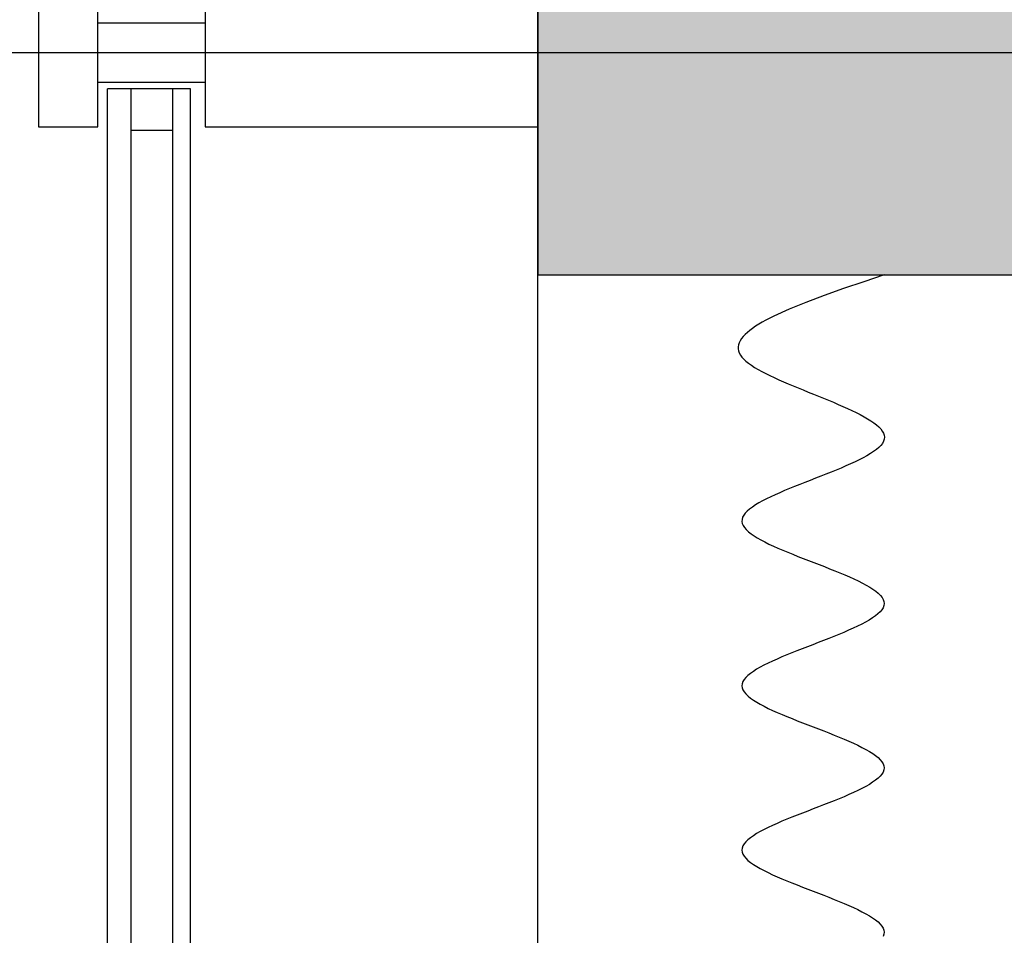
# Model space of a CAD drawing. Header units: millimetres. Extents: x 2502971067 to 2502991033, y 5626762590 to 5626807088.
# Tile 24 of 109: x 2502972170 to 2502972502, y 5626782912 to 5626783221. Entities that reach past the tile are written whole.
import ezdxf

# ---------------------------------------------------------------- set-up
doc = ezdxf.new("R2010")
doc.units = ezdxf.units.MM
for name, color, linetype in [('A_Fenster-Fassade', 2, 'Continuous'), ('A_Raster', 253, 'Continuous'), ('A_Schraffur-Wand', 9, 'Continuous'), ('A_Wand', 7, 'Continuous'), ('I_Möbel', 2, 'Continuous')]:
    doc.layers.add(name, color=color, linetype=linetype)

msp = doc.modelspace()

# ---------------------------------------------------------------- hatches: boundary and pattern name
at = {"layer": 'A_Schraffur-Wand'}
h = msp.add_hatch(color=256, dxfattribs=at)
h.dxf.hatch_style = 1
h.paths.add_polyline_path([(2502974634.998, 5626783284.99946), (2502972345, 5626783284.99946), (2502972345, 5626783134.99946), (2502974634.998, 5626783134.99946)])

# ---------------------------------------------------------------- linework, layer by layer
at = {"layer": 'A_Fenster-Fassade'}
for p, q in [((2502972345, 5626772434.99819), (2502972345, 5626805960)), ((2502972176.511, 5626783234.9972), (2502972176.511, 5626783184.9972)), ((2502972196.511, 5626783184.9972), (2502972196.511, 5626783234.9972)), ((2502972232.811, 5626783234.9982), (2502972232.811, 5626783184.9982)), ((2502972196.511, 5626783219.9992), (2502972232.811, 5626783219.9992)), ((2502972196.505, 5626783199.9982), (2502972232.805, 5626783199.9982)), ((2502972227.811, 5626783197.77439), (2502972199.811, 5626783197.77439)), ((2502972199.811, 5626782022.22795), (2502972199.811, 5626783197.77439)), ((2502972207.811, 5626782022.22795), (2502972207.811, 5626783197.77439)), ((2502972221.811, 5626782022.22795), (2502972221.811, 5626783197.77439)), ((2502972227.811, 5626782022.22795), (2502972227.811, 5626783197.77439)), ((2502972176.511, 5626783184.9982), (2502972196.511, 5626783184.9982)), ((2502972221.811, 5626783183.77439), (2502972207.811, 5626783183.77439)), ((2502972232.811, 5626783184.9992), (2502972345, 5626783184.9992))]:
    msp.add_line(p, q, dxfattribs=at)
at = {"layer": 'A_Raster'}
msp.add_line((2502971300, 5626783210), (2502990800, 5626783210), dxfattribs=at)
at = {"layer": 'A_Wand'}
for p, q in [((2502972345, 5626783284.99946), (2502972345, 5626783134.99946)), ((2502972345, 5626783134.99946), (2502974634.998, 5626783134.99946))]:
    msp.add_line(p, q, dxfattribs=at)
at = {"layer": 'I_Möbel'}
for p, q in [((2502972461.80428, 5626783134.98837), (2502972454.89433, 5626783132.67827)), ((2502972448.10642, 5626783130.36817), (2502972441.5626, 5626783128.05808)), ((2502972454.89433, 5626783132.67827), (2502972448.10642, 5626783130.36817)), ((2502972441.5626, 5626783128.05808), (2502972435.38492, 5626783125.74798)), ((2502972429.69542, 5626783123.43788), (2502972424.61615, 5626783121.12778)), ((2502972435.38492, 5626783125.74798), (2502972429.69542, 5626783123.43788)), ((2502972423.2296, 5626783120.43475), (2502972421.91226, 5626783119.74172)), ((2502972424.61615, 5626783121.12778), (2502972423.2296, 5626783120.43475)), ((2502972417.40079, 5626783116.96961), (2502972416.47888, 5626783116.27658)), ((2502972418.40839, 5626783117.66264), (2502972417.40079, 5626783116.96961)), ((2502972419.49836, 5626783118.35567), (2502972418.40839, 5626783117.66264)), ((2502972420.66742, 5626783119.0487), (2502972419.49836, 5626783118.35567)), ((2502972421.91226, 5626783119.74172), (2502972420.66742, 5626783119.0487)), ((2502972413.71388, 5626783113.50446), (2502972413.26977, 5626783112.81143)), ((2502972414.26014, 5626783114.19749), (2502972413.71388, 5626783113.50446)), ((2502972414.90526, 5626783114.89052), (2502972414.26014, 5626783114.19749)), ((2502972415.64593, 5626783115.58355), (2502972414.90526, 5626783114.89052)), ((2502972416.47888, 5626783116.27658), (2502972415.64593, 5626783115.58355)), ((2502972412.58331, 5626783110.73234), (2502972412.58076, 5626783110.03931)), ((2502972412.58076, 5626783110.03931), (2502972412.69684, 5626783109.34628)), ((2502972412.70119, 5626783111.42537), (2502972412.58331, 5626783110.73234)), ((2502972412.93111, 5626783112.1184), (2502972412.70119, 5626783111.42537)), ((2502972413.26977, 5626783112.81143), (2502972412.93111, 5626783112.1184)), ((2502972412.69684, 5626783109.34628), (2502972412.93484, 5626783108.65325)), ((2502972412.93484, 5626783108.65325), (2502972413.29806, 5626783107.96023)), ((2502972413.29806, 5626783107.96023), (2502972413.7898, 5626783107.2672)), ((2502972413.7898, 5626783107.2672), (2502972414.41155, 5626783106.57417)), ((2502972414.41155, 5626783106.57417), (2502972415.15763, 5626783105.88114)), ((2502972415.15763, 5626783105.88114), (2502972416.02058, 5626783105.18811)), ((2502972416.02058, 5626783105.18811), (2502972416.99291, 5626783104.49508)), ((2502972416.99291, 5626783104.49508), (2502972418.06716, 5626783103.80205)), ((2502972418.06716, 5626783103.80205), (2502972419.23585, 5626783103.10902)), ((2502972419.23585, 5626783103.10902), (2502972420.49151, 5626783102.41599)), ((2502972420.49151, 5626783102.41599), (2502972421.82667, 5626783101.72296)), ((2502972421.82667, 5626783101.72296), (2502972423.23385, 5626783101.02993)), ((2502972423.23385, 5626783101.02993), (2502972424.70557, 5626783100.3369)), ((2502972424.70557, 5626783100.3369), (2502972426.23438, 5626783099.64387)), ((2502972426.23438, 5626783099.64387), (2502972427.81278, 5626783098.95084)), ((2502972427.81278, 5626783098.95084), (2502972429.43331, 5626783098.25781)), ((2502972429.43331, 5626783098.25781), (2502972431.08849, 5626783097.56479)), ((2502972431.08849, 5626783097.56479), (2502972432.77086, 5626783096.87176)), ((2502972432.77086, 5626783096.87176), (2502972434.47294, 5626783096.17873)), ((2502972434.47294, 5626783096.17873), (2502972436.18725, 5626783095.4857)), ((2502972436.18725, 5626783095.4857), (2502972437.90632, 5626783094.79267)), ((2502972437.90632, 5626783094.79267), (2502972439.62267, 5626783094.09964)), ((2502972439.62267, 5626783094.09964), (2502972441.32885, 5626783093.40661)), ((2502972441.32885, 5626783093.40661), (2502972443.01736, 5626783092.71358)), ((2502972443.01736, 5626783092.71358), (2502972444.68074, 5626783092.02055)), ((2502972444.68074, 5626783092.02055), (2502972446.31152, 5626783091.32752)), ((2502972446.31152, 5626783091.32752), (2502972447.90221, 5626783090.63449)), ((2502972447.90221, 5626783090.63449), (2502972449.44535, 5626783089.94146)), ((2502972449.44535, 5626783089.94146), (2502972450.93347, 5626783089.24843)), ((2502972450.93347, 5626783089.24843), (2502972452.35909, 5626783088.5554)), ((2502972452.35909, 5626783088.5554), (2502972453.71473, 5626783087.86237)), ((2502972453.71473, 5626783087.86237), (2502972454.99293, 5626783087.16935)), ((2502972454.99293, 5626783087.16935), (2502972456.18621, 5626783086.47632)), ((2502972456.18621, 5626783086.47632), (2502972457.2871, 5626783085.78329)), ((2502972457.2871, 5626783085.78329), (2502972458.28812, 5626783085.09026)), ((2502972458.28812, 5626783085.09026), (2502972459.1818, 5626783084.39723)), ((2502972459.1818, 5626783084.39723), (2502972459.96066, 5626783083.7042)), ((2502972459.96066, 5626783083.7042), (2502972460.61724, 5626783083.01117)), ((2502972460.61724, 5626783083.01117), (2502972461.14407, 5626783082.31814)), ((2502972461.14407, 5626783082.31814), (2502972461.53365, 5626783081.62511)), ((2502972461.53365, 5626783081.62511), (2502972461.77853, 5626783080.93208)), ((2502972461.77853, 5626783080.93208), (2502972461.87123, 5626783080.23905)), ((2502972461.87123, 5626783080.23905), (2502972461.80428, 5626783079.54602)), ((2502972459.96183, 5626783076.77391), (2502972459.14785, 5626783076.08088)), ((2502972460.64306, 5626783077.46693), (2502972459.96183, 5626783076.77391)), ((2502972461.18294, 5626783078.15996), (2502972460.64306, 5626783077.46693)), ((2502972461.57287, 5626783078.85299), (2502972461.18294, 5626783078.15996)), ((2502972461.80428, 5626783079.54602), (2502972461.57287, 5626783078.85299)), ((2502972454.73623, 5626783073.30876), (2502972453.38737, 5626783072.61573)), ((2502972455.9953, 5626783074.00179), (2502972454.73623, 5626783073.30876)), ((2502972457.15599, 5626783074.69482), (2502972455.9953, 5626783074.00179)), ((2502972458.20971, 5626783075.38785), (2502972457.15599, 5626783074.69482)), ((2502972459.14785, 5626783076.08088), (2502972458.20971, 5626783075.38785)), ((2502972448.88796, 5626783070.53664), (2502972447.26586, 5626783069.84361)), ((2502972450.45464, 5626783071.22967), (2502972448.88796, 5626783070.53664)), ((2502972451.9573, 5626783071.9227), (2502972450.45464, 5626783071.22967)), ((2502972453.38737, 5626783072.61573), (2502972451.9573, 5626783071.9227)), ((2502972440.39515, 5626783067.07149), (2502972438.62485, 5626783066.37847)), ((2502972442.15299, 5626783067.76452), (2502972440.39515, 5626783067.07149)), ((2502972443.88979, 5626783068.45755), (2502972442.15299, 5626783067.76452)), ((2502972445.59694, 5626783069.15058), (2502972443.88979, 5626783068.45755)), ((2502972447.26586, 5626783069.84361), (2502972445.59694, 5626783069.15058)), ((2502972431.59098, 5626783063.60635), (2502972429.88731, 5626783062.91332)), ((2502972433.32516, 5626783064.29938), (2502972431.59098, 5626783063.60635)), ((2502972435.08127, 5626783064.99241), (2502972433.32516, 5626783064.29938)), ((2502972436.85069, 5626783065.68544), (2502972435.08127, 5626783064.99241)), ((2502972438.62485, 5626783066.37847), (2502972436.85069, 5626783065.68544)), ((2502972423.54958, 5626783060.1412), (2502972422.12735, 5626783059.44817)), ((2502972425.04528, 5626783060.83423), (2502972423.54958, 5626783060.1412)), ((2502972426.60586, 5626783061.52726), (2502972425.04528, 5626783060.83423)), ((2502972428.22274, 5626783062.22029), (2502972426.60586, 5626783061.52726)), ((2502972429.88731, 5626783062.91332), (2502972428.22274, 5626783062.22029)), ((2502972418.38745, 5626783057.36908), (2502972417.34505, 5626783056.67605)), ((2502972419.53769, 5626783058.06211), (2502972418.38745, 5626783057.36908)), ((2502972420.78719, 5626783058.75514), (2502972419.53769, 5626783058.06211)), ((2502972422.12735, 5626783059.44817), (2502972420.78719, 5626783058.75514)), ((2502972414.42579, 5626783053.90394), (2502972414.05153, 5626783053.21091)), ((2502972414.95087, 5626783054.59697), (2502972414.42579, 5626783053.90394)), ((2502972415.61817, 5626783055.29), (2502972414.95087, 5626783054.59697)), ((2502972416.4191, 5626783055.98303), (2502972415.61817, 5626783055.29)), ((2502972417.34505, 5626783056.67605), (2502972416.4191, 5626783055.98303)), ((2502972413.83666, 5626783052.51788), (2502972413.7898, 5626783051.82485)), ((2502972413.7898, 5626783051.82485), (2502972413.91661, 5626783051.13182)), ((2502972414.05153, 5626783053.21091), (2502972413.83666, 5626783052.51788)), ((2502972413.91661, 5626783051.13182), (2502972414.21111, 5626783050.43879)), ((2502972414.21111, 5626783050.43879), (2502972414.66443, 5626783049.74576)), ((2502972414.66443, 5626783049.74576), (2502972415.26765, 5626783049.05273)), ((2502972415.26765, 5626783049.05273), (2502972416.01189, 5626783048.3597)), ((2502972416.01189, 5626783048.3597), (2502972416.88826, 5626783047.66667)), ((2502972416.88826, 5626783047.66667), (2502972417.88786, 5626783046.97364)), ((2502972417.88786, 5626783046.97364), (2502972419.00181, 5626783046.28061)), ((2502972419.00181, 5626783046.28061), (2502972420.2212, 5626783045.58758)), ((2502972420.2212, 5626783045.58758), (2502972421.53714, 5626783044.89456)), ((2502972421.53714, 5626783044.89456), (2502972422.94074, 5626783044.20153)), ((2502972422.94074, 5626783044.20153), (2502972424.42312, 5626783043.5085)), ((2502972424.42312, 5626783043.5085), (2502972425.97536, 5626783042.81547)), ((2502972425.97536, 5626783042.81547), (2502972427.58859, 5626783042.12244)), ((2502972427.58859, 5626783042.12244), (2502972429.25392, 5626783041.42941)), ((2502972429.25392, 5626783041.42941), (2502972430.96243, 5626783040.73638)), ((2502972430.96243, 5626783040.73638), (2502972432.70525, 5626783040.04335)), ((2502972432.70525, 5626783040.04335), (2502972434.47349, 5626783039.35032)), ((2502972434.47349, 5626783039.35032), (2502972436.25823, 5626783038.65729)), ((2502972436.25823, 5626783038.65729), (2502972438.05061, 5626783037.96426)), ((2502972438.05061, 5626783037.96426), (2502972439.84172, 5626783037.27123)), ((2502972439.84172, 5626783037.27123), (2502972441.62266, 5626783036.5782)), ((2502972441.62266, 5626783036.5782), (2502972443.38456, 5626783035.88517)), ((2502972443.38456, 5626783035.88517), (2502972445.1185, 5626783035.19214)), ((2502972445.1185, 5626783035.19214), (2502972446.81561, 5626783034.49912)), ((2502972446.81561, 5626783034.49912), (2502972448.46698, 5626783033.80609)), ((2502972448.46698, 5626783033.80609), (2502972450.06373, 5626783033.11306)), ((2502972450.06373, 5626783033.11306), (2502972451.59696, 5626783032.42003)), ((2502972451.59696, 5626783032.42003), (2502972453.05778, 5626783031.727)), ((2502972453.05778, 5626783031.727), (2502972454.43729, 5626783031.03397)), ((2502972454.43729, 5626783031.03397), (2502972455.72661, 5626783030.34094)), ((2502972455.72661, 5626783030.34094), (2502972456.91684, 5626783029.64791)), ((2502972456.91684, 5626783029.64791), (2502972457.99909, 5626783028.95488)), ((2502972457.99909, 5626783028.95488), (2502972458.96445, 5626783028.26185)), ((2502972458.96445, 5626783028.26185), (2502972459.80406, 5626783027.56882)), ((2502972459.80406, 5626783027.56882), (2502972460.509, 5626783026.87579)), ((2502972460.509, 5626783026.87579), (2502972461.07038, 5626783026.18276)), ((2502972461.07038, 5626783026.18276), (2502972461.47932, 5626783025.48973)), ((2502972461.47932, 5626783025.48973), (2502972461.72691, 5626783024.7967)), ((2502972461.80428, 5626783024.10368), (2502972461.70549, 5626783023.41065)), ((2502972461.72691, 5626783024.7967), (2502972461.80428, 5626783024.10368)), ((2502972459.69856, 5626783020.63853), (2502972458.83874, 5626783019.9455)), ((2502972460.42411, 5626783021.33156), (2502972459.69856, 5626783020.63853)), ((2502972461.00644, 5626783022.02459), (2502972460.42411, 5626783021.33156)), ((2502972461.43656, 5626783022.71762), (2502972461.00644, 5626783022.02459)), ((2502972461.70549, 5626783023.41065), (2502972461.43656, 5626783022.71762)), ((2502972454.23635, 5626783017.17338), (2502972452.83983, 5626783016.48035)), ((2502972455.54347, 5626783017.86641), (2502972454.23635, 5626783017.17338)), ((2502972456.75222, 5626783018.55944), (2502972455.54347, 5626783017.86641)), ((2502972457.85364, 5626783019.25247), (2502972456.75222, 5626783018.55944)), ((2502972458.83874, 5626783019.9455), (2502972457.85364, 5626783019.25247)), ((2502972446.5393, 5626783013.70824), (2502972444.83042, 5626783013.01521)), ((2502972448.20366, 5626783014.40126), (2502972446.5393, 5626783013.70824)), ((2502972449.81451, 5626783015.09429), (2502972448.20366, 5626783014.40126)), ((2502972451.3629, 5626783015.78732), (2502972449.81451, 5626783015.09429)), ((2502972452.83983, 5626783016.48035), (2502972451.3629, 5626783015.78732)), ((2502972437.72909, 5626783010.24309), (2502972435.93218, 5626783009.55006)), ((2502972439.52635, 5626783010.93612), (2502972437.72909, 5626783010.24309)), ((2502972441.31497, 5626783011.62915), (2502972439.52635, 5626783010.93612)), ((2502972443.08599, 5626783012.32218), (2502972441.31497, 5626783011.62915)), ((2502972444.83042, 5626783013.01521), (2502972443.08599, 5626783012.32218)), ((2502972430.6332, 5626783007.47097), (2502972428.92737, 5626783006.77794)), ((2502972432.37526, 5626783008.164), (2502972430.6332, 5626783007.47097)), ((2502972434.14457, 5626783008.85703), (2502972432.37526, 5626783008.164)), ((2502972435.93218, 5626783009.55006), (2502972434.14457, 5626783008.85703)), ((2502972422.64587, 5626783004.00582), (2502972421.25581, 5626783003.3128)), ((2502972424.11703, 5626783004.69885), (2502972422.64587, 5626783004.00582)), ((2502972425.66032, 5626783005.39188), (2502972424.11703, 5626783004.69885)), ((2502972427.26676, 5626783006.08491), (2502972425.66032, 5626783005.39188)), ((2502972428.92737, 5626783006.77794), (2502972427.26676, 5626783006.08491)), ((2502972416.68603, 5626783000.54068), (2502972415.83606, 5626782999.84765)), ((2502972417.66196, 5626783001.23371), (2502972416.68603, 5626783000.54068)), ((2502972418.75488, 5626783001.92674), (2502972417.66196, 5626783001.23371)), ((2502972419.95582, 5626783002.61977), (2502972418.75488, 5626783001.92674)), ((2502972421.25581, 5626783003.3128), (2502972419.95582, 5626783002.61977)), ((2502972413.87533, 5626782997.07553), (2502972413.7898, 5626782996.3825)), ((2502972414.1317, 5626782997.76856), (2502972413.87533, 5626782997.07553)), ((2502972414.54993, 5626782998.46159), (2502972414.1317, 5626782997.76856)), ((2502972415.12104, 5626782999.15462), (2502972414.54993, 5626782998.46159)), ((2502972415.83606, 5626782999.84765), (2502972415.12104, 5626782999.15462)), ((2502972413.7898, 5626782996.3825), (2502972413.88107, 5626782995.68947)), ((2502972413.88107, 5626782995.68947), (2502972414.14316, 5626782994.99644)), ((2502972414.14316, 5626782994.99644), (2502972414.56706, 5626782994.30341)), ((2502972414.56706, 5626782994.30341), (2502972415.14378, 5626782993.61038)), ((2502972415.14378, 5626782993.61038), (2502972415.86433, 5626782992.91736)), ((2502972415.86433, 5626782992.91736), (2502972416.71971, 5626782992.22433)), ((2502972416.71971, 5626782992.22433), (2502972417.70093, 5626782991.5313)), ((2502972417.70093, 5626782991.5313), (2502972418.79899, 5626782990.83827)), ((2502972418.79899, 5626782990.83827), (2502972420.0049, 5626782990.14524)), ((2502972420.0049, 5626782990.14524), (2502972421.30965, 5626782989.45221)), ((2502972421.30965, 5626782989.45221), (2502972422.70427, 5626782988.75918)), ((2502972422.70427, 5626782988.75918), (2502972424.17975, 5626782988.06615)), ((2502972424.17975, 5626782988.06615), (2502972425.72709, 5626782987.37312)), ((2502972425.72709, 5626782987.37312), (2502972427.33731, 5626782986.68009)), ((2502972427.33731, 5626782986.68009), (2502972429.00141, 5626782985.98706)), ((2502972429.00141, 5626782985.98706), (2502972430.71039, 5626782985.29403)), ((2502972430.71039, 5626782985.29403), (2502972432.45526, 5626782984.601)), ((2502972432.45526, 5626782984.601), (2502972434.22702, 5626782983.90797)), ((2502972434.22702, 5626782983.90797), (2502972436.01668, 5626782983.21494)), ((2502972436.01668, 5626782983.21494), (2502972437.81524, 5626782982.52191)), ((2502972437.81524, 5626782982.52191), (2502972439.61372, 5626782981.82889)), ((2502972439.61372, 5626782981.82889), (2502972441.4031, 5626782981.13586)), ((2502972441.4031, 5626782981.13586), (2502972443.17441, 5626782980.44283)), ((2502972443.17441, 5626782980.44283), (2502972444.91864, 5626782979.7498)), ((2502972444.91864, 5626782979.7498), (2502972446.6268, 5626782979.05677)), ((2502972446.6268, 5626782979.05677), (2502972448.2899, 5626782978.36374)), ((2502972448.2899, 5626782978.36374), (2502972449.89893, 5626782977.67071)), ((2502972449.89893, 5626782977.67071), (2502972451.44491, 5626782976.97768)), ((2502972451.44491, 5626782976.97768), (2502972452.91884, 5626782976.28465)), ((2502972452.91884, 5626782976.28465), (2502972454.31173, 5626782975.59162)), ((2502972454.31173, 5626782975.59162), (2502972455.61457, 5626782974.89859)), ((2502972455.61457, 5626782974.89859), (2502972456.81839, 5626782974.20556)), ((2502972456.81839, 5626782974.20556), (2502972457.91417, 5626782973.51253)), ((2502972457.91417, 5626782973.51253), (2502972458.89293, 5626782972.8195)), ((2502972458.89293, 5626782972.8195), (2502972459.74567, 5626782972.12647)), ((2502972459.74567, 5626782972.12647), (2502972460.4634, 5626782971.43345)), ((2502972460.4634, 5626782971.43345), (2502972461.03712, 5626782970.74042)), ((2502972461.03712, 5626782970.74042), (2502972461.45783, 5626782970.04739)), ((2502972461.45476, 5626782967.27527), (2502972461.03253, 5626782966.58224)), ((2502972461.71501, 5626782967.9683), (2502972461.45476, 5626782967.27527)), ((2502972461.45783, 5626782970.04739), (2502972461.71655, 5626782969.35436)), ((2502972461.80428, 5626782968.66133), (2502972461.71501, 5626782967.9683)), ((2502972461.71655, 5626782969.35436), (2502972461.80428, 5626782968.66133)), ((2502972457.90373, 5626782963.81012), (2502972456.80657, 5626782963.11709)), ((2502972458.8839, 5626782964.50315), (2502972457.90373, 5626782963.81012)), ((2502972459.7381, 5626782965.19618), (2502972458.8839, 5626782964.50315)), ((2502972460.45731, 5626782965.88921), (2502972459.7381, 5626782965.19618)), ((2502972461.03253, 5626782966.58224), (2502972460.45731, 5626782965.88921)), ((2502972452.90319, 5626782961.03801), (2502972451.42811, 5626782960.34498)), ((2502972454.2973, 5626782961.73103), (2502972452.90319, 5626782961.03801)), ((2502972455.60143, 5626782962.42406), (2502972454.2973, 5626782961.73103)), ((2502972456.80657, 5626782963.11709), (2502972455.60143, 5626782962.42406)), ((2502972444.89796, 5626782957.57286), (2502972443.15297, 5626782956.87983)), ((2502972446.60696, 5626782958.26589), (2502972444.89796, 5626782957.57286)), ((2502972448.27099, 5626782958.95892), (2502972446.60696, 5626782958.26589)), ((2502972449.88104, 5626782959.65195), (2502972448.27099, 5626782958.95892)), ((2502972451.42811, 5626782960.34498), (2502972449.88104, 5626782959.65195)), ((2502972435.99327, 5626782954.10771), (2502972434.2034, 5626782953.41468)), ((2502972437.79216, 5626782954.80074), (2502972435.99327, 5626782954.10771)), ((2502972439.59107, 5626782955.49377), (2502972437.79216, 5626782954.80074)), ((2502972441.38101, 5626782956.1868), (2502972439.59107, 5626782955.49377)), ((2502972443.15297, 5626782956.87983), (2502972441.38101, 5626782956.1868)), ((2502972427.31421, 5626782950.64257), (2502972425.70448, 5626782949.94954)), ((2502972428.97797, 5626782951.33559), (2502972427.31421, 5626782950.64257)), ((2502972430.68675, 5626782952.02862), (2502972428.97797, 5626782951.33559)), ((2502972432.43156, 5626782952.72165), (2502972430.68675, 5626782952.02862)), ((2502972434.2034, 5626782953.41468), (2502972432.43156, 5626782952.72165)), ((2502972419.98584, 5626782947.17742), (2502972418.78126, 5626782946.48439)), ((2502972421.28946, 5626782947.87045), (2502972419.98584, 5626782947.17742)), ((2502972422.6831, 5626782948.56348), (2502972421.28946, 5626782947.87045)), ((2502972424.15777, 5626782949.25651), (2502972422.6831, 5626782948.56348)), ((2502972425.70448, 5626782949.94954), (2502972424.15777, 5626782949.25651)), ((2502972415.85171, 5626782944.4053), (2502972415.13326, 5626782943.71227)), ((2502972416.70519, 5626782945.09833), (2502972415.85171, 5626782944.4053)), ((2502972417.68471, 5626782945.79136), (2502972416.70519, 5626782945.09833)), ((2502972418.78126, 5626782946.48439), (2502972417.68471, 5626782945.79136)), ((2502972413.87811, 5626782941.63318), (2502972413.7898, 5626782940.94015)), ((2502972413.7898, 5626782940.94015), (2502972413.87852, 5626782940.24713)), ((2502972414.13746, 5626782942.32621), (2502972413.87811, 5626782941.63318)), ((2502972414.55884, 5626782943.01924), (2502972414.13746, 5626782942.32621)), ((2502972415.13326, 5626782943.71227), (2502972414.55884, 5626782943.01924)), ((2502972413.87852, 5626782940.24713), (2502972414.13828, 5626782939.5541)), ((2502972414.13828, 5626782939.5541), (2502972414.56007, 5626782938.86107)), ((2502972414.56007, 5626782938.86107), (2502972415.13489, 5626782938.16804)), ((2502972415.13489, 5626782938.16804), (2502972415.85374, 5626782937.47501)), ((2502972415.85374, 5626782937.47501), (2502972416.70761, 5626782936.78198)), ((2502972416.70761, 5626782936.78198), (2502972417.68751, 5626782936.08895)), ((2502972417.68751, 5626782936.08895), (2502972418.78443, 5626782935.39592)), ((2502972418.78443, 5626782935.39592), (2502972419.98937, 5626782934.70289)), ((2502972419.98937, 5626782934.70289), (2502972421.29332, 5626782934.00986)), ((2502972421.29332, 5626782934.00986), (2502972422.68729, 5626782933.31683)), ((2502972422.68729, 5626782933.31683), (2502972424.16228, 5626782932.6238)), ((2502972424.16228, 5626782932.6238), (2502972425.70927, 5626782931.93077)), ((2502972425.70927, 5626782931.93077), (2502972427.31927, 5626782931.23774)), ((2502972427.31927, 5626782931.23774), (2502972428.98328, 5626782930.54471)), ((2502972428.98328, 5626782930.54471), (2502972430.69229, 5626782929.85169)), ((2502972430.69229, 5626782929.85169), (2502972432.43731, 5626782929.15866)), ((2502972432.43731, 5626782929.15866), (2502972434.20932, 5626782928.46563)), ((2502972434.20932, 5626782928.46563), (2502972435.99934, 5626782927.7726)), ((2502972435.99934, 5626782927.7726), (2502972437.79834, 5626782927.07957)), ((2502972437.79834, 5626782927.07957), (2502972439.59735, 5626782926.38654)), ((2502972439.59735, 5626782926.38654), (2502972441.38734, 5626782925.69351)), ((2502972441.38734, 5626782925.69351), (2502972443.15932, 5626782925.00048)), ((2502972443.15932, 5626782925.00048), (2502972444.90429, 5626782924.30745)), ((2502972444.90429, 5626782924.30745), (2502972446.61324, 5626782923.61442)), ((2502972446.61324, 5626782923.61442), (2502972448.27718, 5626782922.92139)), ((2502972448.27718, 5626782922.92139), (2502972449.8871, 5626782922.22836)), ((2502972449.8871, 5626782922.22836), (2502972451.43399, 5626782921.53533)), ((2502972451.43399, 5626782921.53533), (2502972452.90887, 5626782920.8423)), ((2502972452.90887, 5626782920.8423), (2502972454.30271, 5626782920.14927)), ((2502972454.30271, 5626782920.14927), (2502972455.60653, 5626782919.45624)), ((2502972455.60653, 5626782919.45624), (2502972456.81132, 5626782918.76322)), ((2502972456.81132, 5626782918.76322), (2502972457.90807, 5626782918.07019)), ((2502972457.90807, 5626782918.07019), (2502972458.8878, 5626782917.37716)), ((2502972458.8878, 5626782917.37716), (2502972459.74148, 5626782916.68413)), ((2502972459.74148, 5626782916.68413), (2502972460.46013, 5626782915.9911)), ((2502972460.46013, 5626782915.9911), (2502972461.03473, 5626782915.29807)), ((2502972461.03473, 5626782915.29807), (2502972461.45629, 5626782914.60504)), ((2502972461.45629, 5626782914.60504), (2502972461.71581, 5626782913.91201)), ((2502972461.71581, 5626782913.91201), (2502972461.80428, 5626782913.21898)), ((2502972461.7157, 5626782912.52595), (2502972461.45607, 5626782911.83292)), ((2502972461.80428, 5626782913.21898), (2502972461.7157, 5626782912.52595))]:
    msp.add_line(p, q, dxfattribs=at)

doc.saveas('drawing.dxf')
